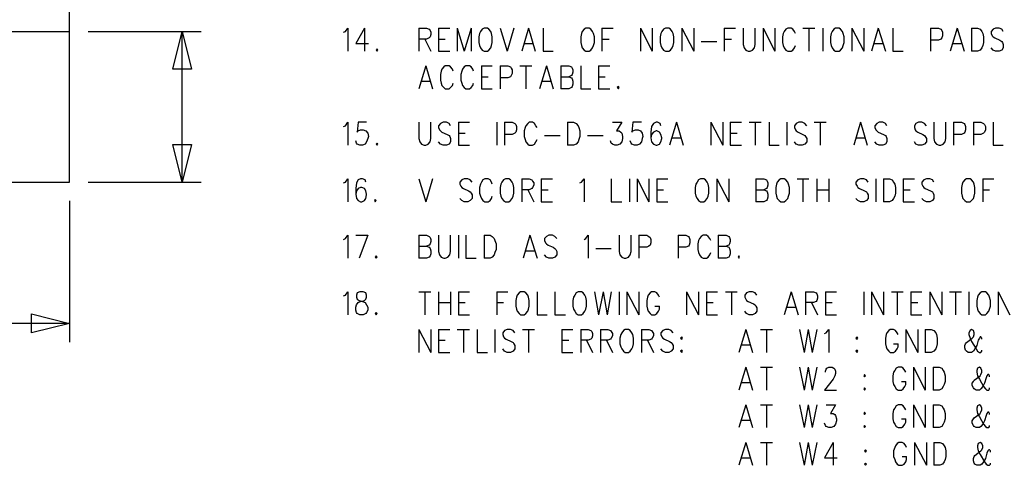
# Model space of a CAD drawing. Extents: x 11.9 to 28.1, y 10.8 to 21.2.
# Tile 17 of 43: x 23.3 to 25.9, y 13.9 to 15.1. Entities that reach past the tile are written whole.
import ezdxf

# ---------------------------------------------------------------- set-up
doc = ezdxf.new("R2010")
doc.units = 0
doc.header["$MEASUREMENT"] = 0
doc.layers.add('LAYNR1', color=2, linetype='Continuous')

msp = doc.modelspace()

# ---------------------------------------------------------------- linework, layer by layer
at = {"layer": 'LAYNR1', "color": 7}
for points in [[(23.448, 14.641), (23.448, 20.041)], [(13.097, 15.041), (23.448, 15.041)], [(23.448, 15.041), (23.448, 15.041)], [(23.497, 15.041), (23.798, 15.041)], [(23.722, 14.941), (23.747, 15.041)], [(23.747, 14.641), (23.747, 15.041)], [(23.747, 15.041), (23.772, 14.941)], [(24.176, 15.039), (24.181, 15.041), (24.187, 15.05), (24.187, 14.989)], [(24.231, 15.05), (24.208, 15.009), (24.242, 15.009)], [(24.231, 15.05), (24.231, 14.989)], [(24.376, 15.05), (24.376, 14.989)], [(24.376, 15.05), (24.396, 15.05), (24.403, 15.047), (24.406, 15.044), (24.408, 15.039), (24.408, 15.033), (24.406, 15.027), (24.403, 15.024), (24.396, 15.021), (24.376, 15.021)], [(24.428, 15.05), (24.428, 14.989)], [(24.428, 15.05), (24.458, 15.05)], [(24.478, 15.05), (24.478, 14.989)], [(24.478, 15.05), (24.496, 14.989)], [(24.515, 15.05), (24.496, 14.989)], [(24.515, 15.05), (24.515, 14.989)], [(24.549, 15.05), (24.544, 15.047), (24.54, 15.041), (24.537, 15.036)], [(24.569, 15.036), (24.567, 15.041), (24.562, 15.047), (24.558, 15.05), (24.549, 15.05)], [(24.592, 15.05), (24.61, 14.989)], [(24.628, 15.05), (24.61, 14.989)], [(24.667, 15.05), (24.649, 14.989)], [(24.667, 15.05), (24.685, 14.989)], [(24.706, 15.05), (24.706, 14.989)], [(24.819, 15.05), (24.815, 15.047), (24.81, 15.041), (24.808, 15.036)], [(24.84, 15.036), (24.837, 15.041), (24.833, 15.047), (24.828, 15.05), (24.819, 15.05)], [(24.862, 15.05), (24.862, 14.989)], [(24.862, 15.05), (24.892, 15.05)], [(24.965, 15.05), (24.965, 14.989)], [(24.965, 15.05), (24.996, 14.989)], [(24.996, 15.05), (24.996, 14.989)], [(25.031, 15.05), (25.026, 15.047), (25.021, 15.041), (25.019, 15.036)], [(25.051, 15.036), (25.049, 15.041), (25.044, 15.047), (25.04, 15.05), (25.031, 15.05)], [(25.074, 15.05), (25.074, 14.989)], [(25.074, 15.05), (25.106, 14.989)], [(25.106, 15.05), (25.106, 14.989)], [(25.187, 15.05), (25.187, 14.989)], [(25.187, 15.05), (25.217, 15.05)], [(25.237, 15.05), (25.237, 15.007), (25.24, 14.998), (25.244, 14.992), (25.251, 14.989)], [(25.256, 14.989), (25.262, 14.992), (25.267, 14.998), (25.269, 15.007), (25.269, 15.05)], [(25.29, 15.05), (25.29, 14.989)], [(25.29, 15.05), (25.321, 14.989)], [(25.321, 15.05), (25.321, 14.989)], [(25.376, 15.036), (25.374, 15.041), (25.369, 15.047), (25.365, 15.05), (25.356, 15.05), (25.351, 15.047), (25.346, 15.041), (25.344, 15.036)], [(25.396, 15.05), (25.428, 15.05)], [(25.412, 15.05), (25.412, 14.989)], [(25.449, 15.05), (25.449, 14.989)], [(25.483, 15.05), (25.478, 15.047), (25.474, 15.041), (25.471, 15.036)], [(25.503, 15.036), (25.501, 15.041), (25.496, 15.047), (25.492, 15.05), (25.483, 15.05)], [(25.526, 15.05), (25.526, 14.989)], [(25.526, 15.05), (25.558, 14.989)], [(25.558, 15.05), (25.558, 14.989)], [(25.596, 15.05), (25.578, 14.989)], [(25.596, 15.05), (25.615, 14.989)], [(25.635, 15.05), (25.635, 14.989)], [(25.735, 15.05), (25.735, 14.989)], [(25.735, 15.05), (25.756, 15.05), (25.762, 15.047), (25.765, 15.044), (25.767, 15.039), (25.767, 15.03), (25.765, 15.024), (25.762, 15.021), (25.756, 15.018), (25.735, 15.018)], [(25.806, 15.05), (25.787, 14.989)], [(25.806, 15.05), (25.824, 14.989)], [(25.844, 15.05), (25.844, 14.989)], [(25.844, 15.05), (25.86, 15.05), (25.867, 15.047), (25.871, 15.041), (25.874, 15.036)], [(25.928, 15.041), (25.924, 15.047), (25.917, 15.05), (25.908, 15.05), (25.901, 15.047), (25.896, 15.041), (25.896, 15.036)], [(24.392, 15.021), (24.408, 14.989)], [(24.428, 15.021), (24.446, 15.021)], [(24.537, 15.036), (24.535, 15.027), (24.535, 15.012)], [(24.571, 15.012), (24.571, 15.027), (24.569, 15.036)], [(24.808, 15.036), (24.806, 15.027), (24.806, 15.012)], [(24.842, 15.012), (24.842, 15.027), (24.84, 15.036)], [(24.862, 15.021), (24.881, 15.021)], [(25.019, 15.036), (25.017, 15.027), (25.017, 15.012)], [(25.053, 15.012), (25.053, 15.027), (25.051, 15.036)], [(25.126, 15.015), (25.167, 15.015)], [(25.187, 15.021), (25.206, 15.021)], [(25.344, 15.036), (25.342, 15.027), (25.342, 15.012)], [(25.471, 15.036), (25.469, 15.027), (25.469, 15.012)], [(25.506, 15.012), (25.506, 15.027), (25.503, 15.036)], [(25.874, 15.036), (25.876, 15.027), (25.876, 15.012)], [(25.896, 15.036), (25.899, 15.03), (25.901, 15.027), (25.906, 15.024), (25.919, 15.018), (25.924, 15.015), (25.926, 15.012)], [(24.265, 14.995), (24.262, 14.992), (24.265, 14.989)], [(24.265, 14.989), (24.267, 14.992), (24.265, 14.995)], [(24.428, 14.989), (24.458, 14.989)], [(24.535, 15.012), (24.537, 15.004), (24.54, 14.998), (24.544, 14.992), (24.549, 14.989)], [(24.549, 14.989), (24.558, 14.989)], [(24.558, 14.989), (24.562, 14.992), (24.567, 14.998), (24.569, 15.004), (24.571, 15.012)], [(24.656, 15.009), (24.678, 15.009)], [(24.706, 14.989), (24.733, 14.989)], [(24.806, 15.012), (24.808, 15.004), (24.81, 14.998), (24.815, 14.992), (24.819, 14.989)], [(24.819, 14.989), (24.828, 14.989)], [(24.828, 14.989), (24.833, 14.992), (24.837, 14.998), (24.84, 15.004), (24.842, 15.012)], [(25.017, 15.012), (25.019, 15.004), (25.021, 14.998), (25.026, 14.992), (25.031, 14.989)], [(25.031, 14.989), (25.04, 14.989)], [(25.04, 14.989), (25.044, 14.992), (25.049, 14.998), (25.051, 15.004), (25.053, 15.012)], [(25.251, 14.989), (25.256, 14.989)], [(25.342, 15.012), (25.344, 15.004), (25.346, 14.998), (25.351, 14.992), (25.356, 14.989)], [(25.356, 14.989), (25.365, 14.989)], [(25.365, 14.989), (25.369, 14.992), (25.374, 14.998), (25.376, 15.004)], [(25.469, 15.012), (25.471, 15.004), (25.474, 14.998), (25.478, 14.992), (25.483, 14.989)], [(25.483, 14.989), (25.492, 14.989)], [(25.492, 14.989), (25.496, 14.992), (25.501, 14.998), (25.503, 15.004), (25.506, 15.012)], [(25.585, 15.009), (25.608, 15.009)], [(25.635, 14.989), (25.662, 14.989)], [(25.794, 15.009), (25.817, 15.009)], [(25.86, 14.989), (25.844, 14.989)], [(25.876, 15.012), (25.874, 15.004), (25.871, 14.998), (25.867, 14.992), (25.86, 14.989)], [(25.908, 14.989), (25.901, 14.992), (25.896, 14.998)], [(25.917, 14.989), (25.908, 14.989)], [(25.926, 15.012), (25.928, 15.007), (25.928, 14.998), (25.924, 14.992), (25.917, 14.989)], [(23.772, 14.941), (23.722, 14.941)], [(24.394, 14.95), (24.376, 14.889)], [(24.394, 14.95), (24.412, 14.889)], [(24.435, 14.936), (24.433, 14.927), (24.433, 14.912)], [(24.467, 14.936), (24.465, 14.941), (24.46, 14.947), (24.456, 14.95), (24.446, 14.95), (24.442, 14.947), (24.437, 14.941), (24.435, 14.936)], [(24.49, 14.936), (24.487, 14.927), (24.487, 14.912)], [(24.521, 14.936), (24.519, 14.941), (24.515, 14.947), (24.51, 14.95), (24.501, 14.95), (24.496, 14.947), (24.492, 14.941), (24.49, 14.936)], [(24.542, 14.95), (24.542, 14.889)], [(24.542, 14.95), (24.571, 14.95)], [(24.592, 14.95), (24.592, 14.889)], [(24.592, 14.95), (24.612, 14.95), (24.619, 14.947), (24.621, 14.944), (24.624, 14.939), (24.624, 14.93), (24.621, 14.924), (24.619, 14.921), (24.612, 14.918), (24.592, 14.918)], [(24.644, 14.95), (24.676, 14.95)], [(24.66, 14.95), (24.66, 14.889)], [(24.715, 14.95), (24.696, 14.889)], [(24.715, 14.95), (24.733, 14.889)], [(24.753, 14.95), (24.753, 14.889)], [(24.753, 14.95), (24.774, 14.95), (24.781, 14.947), (24.783, 14.944), (24.785, 14.939), (24.785, 14.933), (24.783, 14.927), (24.781, 14.924), (24.774, 14.921)], [(24.806, 14.95), (24.806, 14.889)], [(24.853, 14.95), (24.853, 14.889)], [(24.853, 14.95), (24.883, 14.95)], [(24.383, 14.909), (24.406, 14.909)], [(24.433, 14.912), (24.435, 14.904), (24.437, 14.898), (24.442, 14.892), (24.446, 14.889)], [(24.487, 14.912), (24.49, 14.904), (24.492, 14.898), (24.496, 14.892), (24.501, 14.889)], [(24.542, 14.921), (24.56, 14.921)], [(24.703, 14.909), (24.726, 14.909)], [(24.753, 14.921), (24.774, 14.921), (24.781, 14.918), (24.783, 14.915), (24.785, 14.909), (24.785, 14.901), (24.783, 14.895), (24.781, 14.892), (24.774, 14.889)], [(24.853, 14.921), (24.871, 14.921)], [(24.446, 14.889), (24.456, 14.889)], [(24.456, 14.889), (24.46, 14.892), (24.465, 14.898), (24.467, 14.904)], [(24.501, 14.889), (24.51, 14.889)], [(24.51, 14.889), (24.515, 14.892), (24.519, 14.898), (24.521, 14.904)], [(24.542, 14.889), (24.571, 14.889)], [(24.774, 14.889), (24.753, 14.889)], [(24.806, 14.889), (24.833, 14.889)], [(24.853, 14.889), (24.883, 14.889)], [(24.906, 14.895), (24.903, 14.892), (24.906, 14.889)], [(24.906, 14.889), (24.908, 14.892), (24.906, 14.895)], [(24.176, 14.789), (24.181, 14.791), (24.187, 14.8), (24.187, 14.739)], [(24.237, 14.8), (24.215, 14.8), (24.212, 14.774), (24.215, 14.777), (24.221, 14.78), (24.228, 14.78), (24.235, 14.777), (24.24, 14.771), (24.242, 14.762)], [(24.376, 14.8), (24.376, 14.757), (24.378, 14.748), (24.383, 14.742), (24.39, 14.739)], [(24.394, 14.739), (24.401, 14.742), (24.406, 14.748), (24.408, 14.757), (24.408, 14.8)], [(24.46, 14.791), (24.456, 14.797), (24.449, 14.8), (24.44, 14.8), (24.433, 14.797), (24.428, 14.791), (24.428, 14.786)], [(24.428, 14.786), (24.431, 14.78), (24.433, 14.777), (24.437, 14.774), (24.451, 14.768), (24.456, 14.765), (24.458, 14.762)], [(24.481, 14.8), (24.481, 14.739)], [(24.481, 14.8), (24.51, 14.8)], [(24.583, 14.8), (24.583, 14.739)], [(24.603, 14.8), (24.603, 14.739)], [(24.603, 14.8), (24.624, 14.8), (24.631, 14.797), (24.633, 14.794), (24.635, 14.789), (24.635, 14.78), (24.633, 14.774), (24.631, 14.771), (24.624, 14.768), (24.603, 14.768)], [(24.658, 14.786), (24.656, 14.777), (24.656, 14.762)], [(24.69, 14.786), (24.687, 14.791), (24.683, 14.797), (24.678, 14.8), (24.669, 14.8), (24.665, 14.797), (24.66, 14.791), (24.658, 14.786)], [(24.771, 14.8), (24.771, 14.739)], [(24.771, 14.8), (24.787, 14.8), (24.794, 14.797), (24.799, 14.791), (24.801, 14.786)], [(24.801, 14.786), (24.803, 14.777), (24.803, 14.762)], [(24.89, 14.8), (24.915, 14.8), (24.901, 14.777), (24.908, 14.777), (24.912, 14.774), (24.915, 14.771), (24.917, 14.762)], [(24.967, 14.8), (24.944, 14.8), (24.942, 14.774), (24.944, 14.777), (24.951, 14.78), (24.958, 14.78), (24.965, 14.777), (24.969, 14.771), (24.971, 14.762)], [(25.019, 14.791), (25.017, 14.797), (25.01, 14.8), (25.006, 14.8), (24.999, 14.797), (24.994, 14.789), (24.992, 14.774), (24.992, 14.759), (24.994, 14.748), (24.999, 14.742), (25.006, 14.739)], [(25.06, 14.8), (25.042, 14.739)], [(25.06, 14.8), (25.078, 14.739)], [(25.151, 14.8), (25.151, 14.739)], [(25.151, 14.8), (25.183, 14.739)], [(25.183, 14.8), (25.183, 14.739)], [(25.203, 14.8), (25.203, 14.739)], [(25.203, 14.8), (25.233, 14.8)], [(25.253, 14.8), (25.285, 14.8)], [(25.269, 14.8), (25.269, 14.739)], [(25.306, 14.8), (25.306, 14.739)], [(25.353, 14.8), (25.353, 14.739)], [(25.406, 14.791), (25.401, 14.797), (25.394, 14.8), (25.385, 14.8), (25.378, 14.797), (25.374, 14.791), (25.374, 14.786)], [(25.374, 14.786), (25.376, 14.78), (25.378, 14.777), (25.383, 14.774), (25.396, 14.768), (25.401, 14.765), (25.403, 14.762)], [(25.426, 14.8), (25.458, 14.8)], [(25.442, 14.8), (25.442, 14.739)], [(25.549, 14.8), (25.531, 14.739)], [(25.549, 14.8), (25.567, 14.739)], [(25.619, 14.791), (25.615, 14.797), (25.608, 14.8), (25.599, 14.8), (25.592, 14.797), (25.587, 14.791), (25.587, 14.786)], [(25.587, 14.786), (25.59, 14.78), (25.592, 14.777), (25.596, 14.774), (25.61, 14.768), (25.615, 14.765), (25.617, 14.762)], [(25.724, 14.791), (25.719, 14.797), (25.712, 14.8), (25.703, 14.8), (25.696, 14.797), (25.692, 14.791), (25.692, 14.786)], [(25.692, 14.786), (25.694, 14.78), (25.696, 14.777), (25.701, 14.774), (25.715, 14.768), (25.719, 14.765), (25.721, 14.762)], [(25.744, 14.8), (25.744, 14.757), (25.746, 14.748), (25.751, 14.742), (25.758, 14.739)], [(25.762, 14.739), (25.769, 14.742), (25.774, 14.748), (25.776, 14.757), (25.776, 14.8)], [(25.796, 14.8), (25.796, 14.739)], [(25.796, 14.8), (25.817, 14.8), (25.824, 14.797), (25.826, 14.794), (25.828, 14.789), (25.828, 14.78), (25.826, 14.774), (25.824, 14.771), (25.817, 14.768), (25.796, 14.768)], [(25.849, 14.8), (25.849, 14.739)], [(25.849, 14.8), (25.869, 14.8), (25.876, 14.797), (25.878, 14.794), (25.881, 14.789), (25.881, 14.78), (25.878, 14.774), (25.876, 14.771), (25.869, 14.768), (25.849, 14.768)], [(25.901, 14.8), (25.901, 14.739)], [(24.242, 14.762), (24.24, 14.757), (24.237, 14.748), (24.233, 14.742), (24.226, 14.739)], [(24.458, 14.762), (24.46, 14.757), (24.46, 14.748), (24.456, 14.742), (24.449, 14.739)], [(24.481, 14.771), (24.499, 14.771)], [(24.656, 14.762), (24.658, 14.754), (24.66, 14.748), (24.665, 14.742), (24.669, 14.739)], [(24.678, 14.739), (24.683, 14.742), (24.687, 14.748), (24.69, 14.754)], [(24.71, 14.765), (24.751, 14.765)], [(24.803, 14.762), (24.801, 14.754), (24.799, 14.748), (24.794, 14.742), (24.787, 14.739)], [(24.824, 14.765), (24.865, 14.765)], [(24.917, 14.762), (24.917, 14.757), (24.915, 14.748), (24.91, 14.742), (24.903, 14.739)], [(24.971, 14.762), (24.969, 14.757), (24.967, 14.748), (24.962, 14.742), (24.956, 14.739)], [(25.008, 14.739), (25.015, 14.742), (25.019, 14.748), (25.021, 14.757), (25.021, 14.759), (25.019, 14.768), (25.015, 14.774), (25.008, 14.777), (25.006, 14.777), (24.999, 14.774), (24.994, 14.768), (24.992, 14.759)], [(25.049, 14.759), (25.071, 14.759)], [(25.203, 14.771), (25.221, 14.771)], [(25.403, 14.762), (25.406, 14.757), (25.406, 14.748), (25.401, 14.742), (25.394, 14.739)], [(25.537, 14.759), (25.56, 14.759)], [(25.617, 14.762), (25.619, 14.757), (25.619, 14.748), (25.615, 14.742), (25.608, 14.739)], [(25.721, 14.762), (25.724, 14.757), (25.724, 14.748), (25.719, 14.742), (25.712, 14.739)], [(23.747, 14.641), (23.722, 14.741)], [(23.722, 14.741), (23.772, 14.741)], [(23.772, 14.741), (23.747, 14.641)], [(24.219, 14.739), (24.212, 14.742), (24.21, 14.745), (24.208, 14.751)], [(24.226, 14.739), (24.219, 14.739)], [(24.265, 14.745), (24.262, 14.742), (24.265, 14.739)], [(24.265, 14.739), (24.267, 14.742), (24.265, 14.745)], [(24.39, 14.739), (24.394, 14.739)], [(24.44, 14.739), (24.433, 14.742), (24.428, 14.748)], [(24.449, 14.739), (24.44, 14.739)], [(24.481, 14.739), (24.51, 14.739)], [(24.669, 14.739), (24.678, 14.739)], [(24.787, 14.739), (24.771, 14.739)], [(24.896, 14.739), (24.89, 14.742), (24.887, 14.745), (24.885, 14.751)], [(24.903, 14.739), (24.896, 14.739)], [(24.949, 14.739), (24.942, 14.742), (24.94, 14.745), (24.937, 14.751)], [(24.956, 14.739), (24.949, 14.739)], [(25.006, 14.739), (25.008, 14.739)], [(25.203, 14.739), (25.233, 14.739)], [(25.306, 14.739), (25.333, 14.739)], [(25.385, 14.739), (25.378, 14.742), (25.374, 14.748)], [(25.394, 14.739), (25.385, 14.739)], [(25.599, 14.739), (25.592, 14.742), (25.587, 14.748)], [(25.608, 14.739), (25.599, 14.739)], [(25.703, 14.739), (25.696, 14.742), (25.692, 14.748)], [(25.712, 14.739), (25.703, 14.739)], [(25.758, 14.739), (25.762, 14.739)], [(25.901, 14.739), (25.928, 14.739)], [(24.176, 14.639), (24.181, 14.641), (24.187, 14.65), (24.187, 14.589)], [(24.235, 14.641), (24.233, 14.647), (24.226, 14.65), (24.221, 14.65), (24.215, 14.647), (24.21, 14.639), (24.208, 14.624), (24.208, 14.609), (24.21, 14.598), (24.215, 14.592), (24.221, 14.589)], [(24.376, 14.65), (24.394, 14.589)], [(24.412, 14.65), (24.394, 14.589)], [(24.517, 14.641), (24.512, 14.647), (24.506, 14.65), (24.496, 14.65), (24.49, 14.647), (24.485, 14.641), (24.485, 14.636)], [(24.571, 14.636), (24.569, 14.641), (24.565, 14.647), (24.56, 14.65), (24.551, 14.65), (24.546, 14.647), (24.542, 14.641), (24.54, 14.636)], [(24.606, 14.65), (24.601, 14.647), (24.596, 14.641), (24.594, 14.636)], [(24.626, 14.636), (24.624, 14.641), (24.619, 14.647), (24.615, 14.65), (24.606, 14.65)], [(24.649, 14.65), (24.649, 14.589)], [(24.649, 14.65), (24.669, 14.65), (24.676, 14.647), (24.678, 14.644), (24.681, 14.639), (24.681, 14.633), (24.678, 14.627), (24.676, 14.624), (24.669, 14.621), (24.649, 14.621)], [(24.701, 14.65), (24.701, 14.589)], [(24.701, 14.65), (24.731, 14.65)], [(24.803, 14.639), (24.808, 14.641), (24.815, 14.65), (24.815, 14.589)], [(24.887, 14.65), (24.887, 14.589)], [(24.935, 14.65), (24.935, 14.589)], [(24.956, 14.65), (24.956, 14.589)], [(24.956, 14.65), (24.987, 14.589)], [(24.987, 14.65), (24.987, 14.589)], [(25.008, 14.65), (25.008, 14.589)], [(25.008, 14.65), (25.037, 14.65)], [(25.124, 14.65), (25.119, 14.647), (25.115, 14.641), (25.112, 14.636)], [(25.144, 14.636), (25.142, 14.641), (25.137, 14.647), (25.133, 14.65), (25.124, 14.65)], [(25.167, 14.65), (25.167, 14.589)], [(25.167, 14.65), (25.199, 14.589)], [(25.199, 14.65), (25.199, 14.589)], [(25.271, 14.65), (25.271, 14.589)], [(25.271, 14.65), (25.292, 14.65), (25.299, 14.647), (25.301, 14.644), (25.303, 14.639), (25.303, 14.633), (25.301, 14.627), (25.299, 14.624), (25.292, 14.621)], [(25.337, 14.65), (25.333, 14.647), (25.328, 14.641), (25.326, 14.636)], [(25.358, 14.636), (25.356, 14.641), (25.351, 14.647), (25.346, 14.65), (25.337, 14.65)], [(25.381, 14.65), (25.412, 14.65)], [(25.396, 14.65), (25.396, 14.589)], [(25.433, 14.65), (25.433, 14.589)], [(25.465, 14.65), (25.465, 14.589)], [(25.569, 14.641), (25.565, 14.647), (25.558, 14.65), (25.549, 14.65), (25.542, 14.647), (25.537, 14.641), (25.537, 14.636)], [(25.59, 14.65), (25.59, 14.589)], [(25.61, 14.65), (25.61, 14.589)], [(25.61, 14.65), (25.626, 14.65), (25.633, 14.647), (25.637, 14.641), (25.64, 14.636)], [(25.662, 14.65), (25.662, 14.589)], [(25.662, 14.65), (25.692, 14.65)], [(25.744, 14.641), (25.74, 14.647), (25.733, 14.65), (25.724, 14.65), (25.717, 14.647), (25.712, 14.641), (25.712, 14.636)], [(25.831, 14.65), (25.826, 14.647), (25.821, 14.641), (25.819, 14.636)], [(25.851, 14.636), (25.849, 14.641), (25.844, 14.647), (25.84, 14.65), (25.831, 14.65)], [(25.874, 14.65), (25.874, 14.589)], [(25.874, 14.65), (25.903, 14.65)], [(13.097, 14.641), (23.448, 14.641)], [(23.448, 14.641), (23.448, 14.641)], [(23.448, 14.641), (23.448, 14.641)], [(23.497, 14.641), (23.798, 14.641)], [(24.224, 14.589), (24.231, 14.592), (24.235, 14.598), (24.237, 14.607), (24.237, 14.609), (24.235, 14.618), (24.231, 14.624), (24.224, 14.627), (24.221, 14.627), (24.215, 14.624), (24.21, 14.618), (24.208, 14.609)], [(24.485, 14.636), (24.487, 14.63), (24.49, 14.627), (24.494, 14.624), (24.508, 14.618), (24.512, 14.615), (24.515, 14.612)], [(24.54, 14.636), (24.537, 14.627), (24.537, 14.612)], [(24.594, 14.636), (24.592, 14.627), (24.592, 14.612)], [(24.628, 14.612), (24.628, 14.627), (24.626, 14.636)], [(24.665, 14.621), (24.681, 14.589)], [(24.701, 14.621), (24.719, 14.621)], [(25.008, 14.621), (25.026, 14.621)], [(25.112, 14.636), (25.11, 14.627), (25.11, 14.612)], [(25.146, 14.612), (25.146, 14.627), (25.144, 14.636)], [(25.271, 14.621), (25.292, 14.621), (25.299, 14.618), (25.301, 14.615), (25.303, 14.609), (25.303, 14.601), (25.301, 14.595), (25.299, 14.592), (25.292, 14.589)], [(25.326, 14.636), (25.324, 14.627), (25.324, 14.612)], [(25.36, 14.612), (25.36, 14.627), (25.358, 14.636)], [(25.433, 14.621), (25.465, 14.621)], [(25.537, 14.636), (25.54, 14.63), (25.542, 14.627), (25.546, 14.624), (25.56, 14.618), (25.565, 14.615), (25.567, 14.612)], [(25.64, 14.636), (25.642, 14.627), (25.642, 14.612)], [(25.662, 14.621), (25.681, 14.621)], [(25.712, 14.636), (25.715, 14.63), (25.717, 14.627), (25.721, 14.624), (25.735, 14.618), (25.74, 14.615), (25.742, 14.612)], [(25.819, 14.636), (25.817, 14.627), (25.817, 14.612)], [(25.853, 14.612), (25.853, 14.627), (25.851, 14.636)], [(25.874, 14.621), (25.892, 14.621)], [(24.26, 14.595), (24.258, 14.592), (24.26, 14.589)], [(24.26, 14.589), (24.262, 14.592), (24.26, 14.595)], [(24.496, 14.589), (24.49, 14.592), (24.485, 14.598)], [(24.515, 14.612), (24.517, 14.607), (24.517, 14.598), (24.512, 14.592), (24.506, 14.589)], [(24.537, 14.612), (24.54, 14.604), (24.542, 14.598), (24.546, 14.592), (24.551, 14.589)], [(24.56, 14.589), (24.565, 14.592), (24.569, 14.598), (24.571, 14.604)], [(24.592, 14.612), (24.594, 14.604), (24.596, 14.598), (24.601, 14.592), (24.606, 14.589)], [(24.615, 14.589), (24.619, 14.592), (24.624, 14.598), (24.626, 14.604), (24.628, 14.612)], [(25.11, 14.612), (25.112, 14.604), (25.115, 14.598), (25.119, 14.592), (25.124, 14.589)], [(25.133, 14.589), (25.137, 14.592), (25.142, 14.598), (25.144, 14.604), (25.146, 14.612)], [(25.324, 14.612), (25.326, 14.604), (25.328, 14.598), (25.333, 14.592), (25.337, 14.589)], [(25.346, 14.589), (25.351, 14.592), (25.356, 14.598), (25.358, 14.604), (25.36, 14.612)], [(25.549, 14.589), (25.542, 14.592), (25.537, 14.598)], [(25.567, 14.612), (25.569, 14.607), (25.569, 14.598), (25.565, 14.592), (25.558, 14.589)], [(25.642, 14.612), (25.64, 14.604), (25.637, 14.598), (25.633, 14.592), (25.626, 14.589)], [(25.724, 14.589), (25.717, 14.592), (25.712, 14.598)], [(25.742, 14.612), (25.744, 14.607), (25.744, 14.598), (25.74, 14.592), (25.733, 14.589)], [(25.817, 14.612), (25.819, 14.604), (25.821, 14.598), (25.826, 14.592), (25.831, 14.589)], [(25.84, 14.589), (25.844, 14.592), (25.849, 14.598), (25.851, 14.604), (25.853, 14.612)], [(23.448, 14.591), (23.448, 14.216)], [(24.221, 14.589), (24.224, 14.589)], [(24.506, 14.589), (24.496, 14.589)], [(24.551, 14.589), (24.56, 14.589)], [(24.606, 14.589), (24.615, 14.589)], [(24.701, 14.589), (24.731, 14.589)], [(24.887, 14.589), (24.915, 14.589)], [(25.008, 14.589), (25.037, 14.589)], [(25.124, 14.589), (25.133, 14.589)], [(25.292, 14.589), (25.271, 14.589)], [(25.337, 14.589), (25.346, 14.589)], [(25.558, 14.589), (25.549, 14.589)], [(25.626, 14.589), (25.61, 14.589)], [(25.662, 14.589), (25.692, 14.589)], [(25.733, 14.589), (25.724, 14.589)], [(25.831, 14.589), (25.84, 14.589)], [(24.176, 14.489), (24.181, 14.491), (24.187, 14.5), (24.187, 14.439)], [(24.208, 14.5), (24.24, 14.5)], [(24.24, 14.5), (24.217, 14.439)], [(24.376, 14.5), (24.376, 14.439)], [(24.376, 14.5), (24.396, 14.5), (24.403, 14.497), (24.406, 14.494), (24.408, 14.489), (24.408, 14.483), (24.406, 14.477), (24.403, 14.474), (24.396, 14.471)], [(24.428, 14.5), (24.428, 14.457), (24.431, 14.448), (24.435, 14.442), (24.442, 14.439)], [(24.446, 14.439), (24.453, 14.442), (24.458, 14.448), (24.46, 14.457), (24.46, 14.5)], [(24.481, 14.5), (24.481, 14.439)], [(24.501, 14.5), (24.501, 14.439)], [(24.549, 14.5), (24.549, 14.439)], [(24.549, 14.5), (24.565, 14.5), (24.571, 14.497), (24.576, 14.491), (24.578, 14.486)], [(24.671, 14.5), (24.653, 14.439)], [(24.671, 14.5), (24.69, 14.439)], [(24.742, 14.491), (24.737, 14.497), (24.731, 14.5), (24.721, 14.5), (24.715, 14.497), (24.71, 14.491), (24.71, 14.486)], [(24.815, 14.489), (24.819, 14.491), (24.826, 14.5), (24.826, 14.439)], [(24.908, 14.5), (24.908, 14.457), (24.91, 14.448), (24.915, 14.442), (24.921, 14.439)], [(24.926, 14.439), (24.933, 14.442), (24.937, 14.448), (24.94, 14.457), (24.94, 14.5)], [(24.96, 14.5), (24.96, 14.439)], [(24.96, 14.5), (24.981, 14.5), (24.987, 14.497), (24.99, 14.494), (24.992, 14.489), (24.992, 14.48), (24.99, 14.474), (24.987, 14.471), (24.981, 14.468), (24.96, 14.468)], [(25.065, 14.5), (25.065, 14.439)], [(25.065, 14.5), (25.085, 14.5), (25.092, 14.497), (25.094, 14.494), (25.096, 14.489), (25.096, 14.48), (25.094, 14.474), (25.092, 14.471), (25.085, 14.468), (25.065, 14.468)], [(25.151, 14.486), (25.149, 14.491), (25.144, 14.497), (25.14, 14.5), (25.131, 14.5), (25.126, 14.497), (25.121, 14.491), (25.119, 14.486)], [(25.171, 14.5), (25.171, 14.439)], [(25.171, 14.5), (25.192, 14.5), (25.199, 14.497), (25.201, 14.494), (25.203, 14.489), (25.203, 14.483), (25.201, 14.477), (25.199, 14.474), (25.192, 14.471)], [(24.376, 14.471), (24.396, 14.471), (24.403, 14.468), (24.406, 14.465), (24.408, 14.459), (24.408, 14.451), (24.406, 14.445), (24.403, 14.442), (24.396, 14.439)], [(24.578, 14.486), (24.581, 14.477), (24.581, 14.462)], [(24.71, 14.486), (24.712, 14.48), (24.715, 14.477), (24.719, 14.474), (24.733, 14.468), (24.737, 14.465), (24.74, 14.462)], [(24.846, 14.465), (24.887, 14.465)], [(25.119, 14.486), (25.117, 14.477), (25.117, 14.462)], [(25.171, 14.471), (25.192, 14.471), (25.199, 14.468), (25.201, 14.465), (25.203, 14.459), (25.203, 14.451), (25.201, 14.445), (25.199, 14.442), (25.192, 14.439)], [(24.262, 14.445), (24.26, 14.442), (24.262, 14.439)], [(24.262, 14.439), (24.265, 14.442), (24.262, 14.445)], [(24.396, 14.439), (24.376, 14.439)], [(24.442, 14.439), (24.446, 14.439)], [(24.501, 14.439), (24.528, 14.439)], [(24.565, 14.439), (24.549, 14.439)], [(24.581, 14.462), (24.578, 14.454), (24.576, 14.448), (24.571, 14.442), (24.565, 14.439)], [(24.66, 14.459), (24.683, 14.459)], [(24.721, 14.439), (24.715, 14.442), (24.71, 14.448)], [(24.731, 14.439), (24.721, 14.439)], [(24.74, 14.462), (24.742, 14.457), (24.742, 14.448), (24.737, 14.442), (24.731, 14.439)], [(24.921, 14.439), (24.926, 14.439)], [(25.117, 14.462), (25.119, 14.454), (25.121, 14.448), (25.126, 14.442), (25.131, 14.439)], [(25.131, 14.439), (25.14, 14.439)], [(25.14, 14.439), (25.144, 14.442), (25.149, 14.448), (25.151, 14.454)], [(25.192, 14.439), (25.171, 14.439)], [(25.226, 14.445), (25.224, 14.442), (25.226, 14.439)], [(25.226, 14.439), (25.228, 14.442), (25.226, 14.445)], [(24.176, 14.339), (24.181, 14.341), (24.187, 14.35), (24.187, 14.289)], [(24.219, 14.289), (24.212, 14.292), (24.21, 14.295), (24.208, 14.301), (24.208, 14.309), (24.21, 14.315), (24.215, 14.321), (24.221, 14.324), (24.231, 14.327), (24.235, 14.33), (24.237, 14.336)], [(24.219, 14.35), (24.212, 14.347), (24.21, 14.341), (24.21, 14.336)], [(24.21, 14.336), (24.212, 14.33), (24.217, 14.327), (24.226, 14.324), (24.233, 14.321), (24.237, 14.315), (24.24, 14.309), (24.24, 14.301), (24.237, 14.295), (24.235, 14.292), (24.228, 14.289)], [(24.237, 14.336), (24.237, 14.341), (24.235, 14.347), (24.228, 14.35), (24.219, 14.35)], [(24.376, 14.35), (24.408, 14.35)], [(24.392, 14.35), (24.392, 14.289)], [(24.428, 14.35), (24.428, 14.289)], [(24.46, 14.35), (24.46, 14.289)], [(24.481, 14.35), (24.481, 14.289)], [(24.481, 14.35), (24.51, 14.35)], [(24.583, 14.35), (24.583, 14.289)], [(24.583, 14.35), (24.612, 14.35)], [(24.635, 14.336), (24.633, 14.327), (24.633, 14.312)], [(24.646, 14.35), (24.642, 14.347), (24.637, 14.341), (24.635, 14.336)], [(24.667, 14.336), (24.665, 14.341), (24.66, 14.347), (24.656, 14.35), (24.646, 14.35)], [(24.669, 14.312), (24.669, 14.327), (24.667, 14.336)], [(24.69, 14.35), (24.69, 14.289)], [(24.737, 14.35), (24.737, 14.289)], [(24.787, 14.336), (24.785, 14.327), (24.785, 14.312)], [(24.799, 14.35), (24.794, 14.347), (24.79, 14.341), (24.787, 14.336)], [(24.819, 14.336), (24.817, 14.341), (24.812, 14.347), (24.808, 14.35), (24.799, 14.35)], [(24.821, 14.312), (24.821, 14.327), (24.819, 14.336)], [(24.842, 14.35), (24.853, 14.289)], [(24.865, 14.35), (24.853, 14.289)], [(24.865, 14.35), (24.876, 14.289)], [(24.887, 14.35), (24.876, 14.289)], [(24.908, 14.35), (24.908, 14.289)], [(24.928, 14.35), (24.928, 14.289)], [(24.928, 14.35), (24.96, 14.289)], [(24.96, 14.35), (24.96, 14.289)], [(24.983, 14.336), (24.981, 14.327), (24.981, 14.312)], [(25.015, 14.336), (25.012, 14.341), (25.008, 14.347), (25.003, 14.35), (24.994, 14.35), (24.99, 14.347), (24.985, 14.341), (24.983, 14.336)], [(25.087, 14.35), (25.087, 14.289)], [(25.087, 14.35), (25.119, 14.289)], [(25.119, 14.35), (25.119, 14.289)], [(25.14, 14.35), (25.14, 14.289)], [(25.14, 14.35), (25.169, 14.35)], [(25.19, 14.35), (25.221, 14.35)], [(25.206, 14.35), (25.206, 14.289)], [(25.274, 14.341), (25.269, 14.347), (25.262, 14.35), (25.253, 14.35), (25.246, 14.347), (25.242, 14.341), (25.242, 14.336)], [(25.242, 14.336), (25.244, 14.33), (25.246, 14.327), (25.251, 14.324), (25.265, 14.318), (25.269, 14.315), (25.271, 14.312)], [(25.365, 14.35), (25.346, 14.289)], [(25.365, 14.35), (25.383, 14.289)], [(25.403, 14.35), (25.403, 14.289)], [(25.403, 14.35), (25.424, 14.35), (25.431, 14.347), (25.433, 14.344), (25.435, 14.339), (25.435, 14.333), (25.433, 14.327), (25.431, 14.324), (25.424, 14.321), (25.403, 14.321)], [(25.456, 14.35), (25.456, 14.289)], [(25.456, 14.35), (25.485, 14.35)], [(25.558, 14.35), (25.558, 14.289)], [(25.578, 14.35), (25.578, 14.289)], [(25.578, 14.35), (25.61, 14.289)], [(25.61, 14.35), (25.61, 14.289)], [(25.631, 14.35), (25.662, 14.35)], [(25.646, 14.35), (25.646, 14.289)], [(25.683, 14.35), (25.683, 14.289)], [(25.683, 14.35), (25.712, 14.35)], [(25.733, 14.35), (25.733, 14.289)], [(25.733, 14.35), (25.765, 14.289)], [(25.765, 14.35), (25.765, 14.289)], [(25.785, 14.35), (25.817, 14.35)], [(25.801, 14.35), (25.801, 14.289)], [(25.837, 14.35), (25.837, 14.289)], [(25.86, 14.336), (25.858, 14.327), (25.858, 14.312)], [(25.871, 14.35), (25.867, 14.347), (25.862, 14.341), (25.86, 14.336)], [(25.892, 14.336), (25.89, 14.341), (25.885, 14.347), (25.881, 14.35), (25.871, 14.35)], [(25.894, 14.312), (25.894, 14.327), (25.892, 14.336)], [(25.915, 14.35), (25.915, 14.289)], [(25.915, 14.35), (25.946, 14.289)], [(24.428, 14.321), (24.46, 14.321)], [(24.481, 14.321), (24.499, 14.321)], [(24.583, 14.321), (24.601, 14.321)], [(24.633, 14.312), (24.635, 14.304), (24.637, 14.298), (24.642, 14.292), (24.646, 14.289)], [(24.656, 14.289), (24.66, 14.292), (24.665, 14.298), (24.667, 14.304), (24.669, 14.312)], [(24.785, 14.312), (24.787, 14.304), (24.79, 14.298), (24.794, 14.292), (24.799, 14.289)], [(24.808, 14.289), (24.812, 14.292), (24.817, 14.298), (24.819, 14.304), (24.821, 14.312)], [(24.981, 14.312), (24.983, 14.304), (24.985, 14.298), (24.99, 14.292), (24.994, 14.289)], [(25.003, 14.289), (25.008, 14.292), (25.012, 14.298), (25.015, 14.304), (25.015, 14.312)], [(25.003, 14.312), (25.015, 14.312)], [(25.14, 14.321), (25.158, 14.321)], [(25.271, 14.312), (25.274, 14.307), (25.274, 14.298), (25.269, 14.292), (25.262, 14.289)], [(25.353, 14.309), (25.376, 14.309)], [(25.419, 14.321), (25.435, 14.289)], [(25.456, 14.321), (25.474, 14.321)], [(25.683, 14.321), (25.701, 14.321)], [(25.858, 14.312), (25.86, 14.304), (25.862, 14.298), (25.867, 14.292), (25.871, 14.289)], [(25.881, 14.289), (25.885, 14.292), (25.89, 14.298), (25.892, 14.304), (25.894, 14.312)], [(23.347, 14.241), (23.347, 14.291)], [(23.347, 14.291), (23.448, 14.266)], [(24.228, 14.289), (24.219, 14.289)], [(24.262, 14.295), (24.26, 14.292), (24.262, 14.289)], [(24.262, 14.289), (24.265, 14.292), (24.262, 14.295)], [(24.481, 14.289), (24.51, 14.289)], [(24.646, 14.289), (24.656, 14.289)], [(24.69, 14.289), (24.717, 14.289)], [(24.737, 14.289), (24.765, 14.289)], [(24.799, 14.289), (24.808, 14.289)], [(24.994, 14.289), (25.003, 14.289)], [(25.14, 14.289), (25.169, 14.289)], [(25.253, 14.289), (25.246, 14.292), (25.242, 14.298)], [(25.262, 14.289), (25.253, 14.289)], [(25.456, 14.289), (25.485, 14.289)], [(25.683, 14.289), (25.712, 14.289)], [(25.871, 14.289), (25.881, 14.289)], [(23.448, 14.266), (18.463, 14.266)], [(23.448, 14.266), (23.347, 14.241)], [(24.376, 14.25), (24.376, 14.189)], [(24.376, 14.25), (24.408, 14.189)], [(24.408, 14.25), (24.408, 14.189)], [(24.428, 14.25), (24.428, 14.189)], [(24.428, 14.25), (24.458, 14.25)], [(24.478, 14.25), (24.51, 14.25)], [(24.494, 14.25), (24.494, 14.189)], [(24.531, 14.25), (24.531, 14.189)], [(24.578, 14.25), (24.578, 14.189)], [(24.631, 14.241), (24.626, 14.247), (24.619, 14.25), (24.61, 14.25), (24.603, 14.247), (24.599, 14.241), (24.599, 14.236)], [(24.599, 14.236), (24.601, 14.23), (24.603, 14.227), (24.608, 14.224), (24.621, 14.218), (24.626, 14.215), (24.628, 14.212)], [(24.651, 14.25), (24.683, 14.25)], [(24.667, 14.25), (24.667, 14.189)], [(24.756, 14.25), (24.756, 14.189)], [(24.756, 14.25), (24.785, 14.25)], [(24.806, 14.25), (24.806, 14.189)], [(24.806, 14.25), (24.826, 14.25), (24.833, 14.247), (24.835, 14.244), (24.837, 14.239), (24.837, 14.233), (24.835, 14.227), (24.833, 14.224), (24.826, 14.221), (24.806, 14.221)], [(24.858, 14.25), (24.858, 14.189)], [(24.858, 14.25), (24.878, 14.25), (24.885, 14.247), (24.887, 14.244), (24.89, 14.239), (24.89, 14.233), (24.887, 14.227), (24.885, 14.224), (24.878, 14.221), (24.858, 14.221)], [(24.912, 14.236), (24.91, 14.227), (24.91, 14.212)], [(24.924, 14.25), (24.919, 14.247), (24.915, 14.241), (24.912, 14.236)], [(24.944, 14.236), (24.942, 14.241), (24.937, 14.247), (24.933, 14.25), (24.924, 14.25)], [(24.946, 14.212), (24.946, 14.227), (24.944, 14.236)], [(24.967, 14.25), (24.967, 14.189)], [(24.967, 14.25), (24.987, 14.25), (24.994, 14.247), (24.996, 14.244), (24.999, 14.239), (24.999, 14.233), (24.996, 14.227), (24.994, 14.224), (24.987, 14.221), (24.967, 14.221)], [(25.051, 14.241), (25.046, 14.247), (25.04, 14.25), (25.031, 14.25), (25.024, 14.247), (25.019, 14.241), (25.019, 14.236)], [(25.019, 14.236), (25.021, 14.23), (25.024, 14.227), (25.028, 14.224), (25.042, 14.218), (25.046, 14.215), (25.049, 14.212)], [(25.244, 14.25), (25.226, 14.189)], [(25.244, 14.25), (25.262, 14.189)], [(25.283, 14.25), (25.315, 14.25)], [(25.299, 14.25), (25.299, 14.189)], [(25.387, 14.25), (25.399, 14.189)], [(25.41, 14.25), (25.399, 14.189)], [(25.41, 14.25), (25.421, 14.189)], [(25.433, 14.25), (25.421, 14.189)], [(25.453, 14.239), (25.458, 14.241), (25.465, 14.25), (25.465, 14.189)], [(25.617, 14.236), (25.615, 14.227), (25.615, 14.212)], [(25.649, 14.236), (25.646, 14.241), (25.642, 14.247), (25.637, 14.25), (25.628, 14.25), (25.624, 14.247), (25.619, 14.241), (25.617, 14.236)], [(25.669, 14.25), (25.669, 14.189)], [(25.669, 14.25), (25.701, 14.189)], [(25.701, 14.25), (25.701, 14.189)], [(25.721, 14.25), (25.721, 14.189)], [(25.721, 14.25), (25.737, 14.25), (25.744, 14.247), (25.749, 14.241), (25.751, 14.236)], [(25.751, 14.236), (25.753, 14.227), (25.753, 14.212)], [(25.828, 14.212), (25.831, 14.215), (25.846, 14.227), (25.849, 14.23), (25.851, 14.236)], [(25.851, 14.236), (25.851, 14.241), (25.849, 14.247), (25.844, 14.25), (25.84, 14.247), (25.837, 14.241), (25.837, 14.236)], [(25.837, 14.236), (25.84, 14.227), (25.844, 14.218), (25.856, 14.198), (25.86, 14.192), (25.865, 14.189)], [(25.871, 14.224), (25.871, 14.227), (25.869, 14.23), (25.867, 14.23), (25.865, 14.227), (25.862, 14.221), (25.858, 14.207), (25.853, 14.198), (25.849, 14.192), (25.844, 14.189)], [(24.428, 14.221), (24.446, 14.221)], [(24.628, 14.212), (24.631, 14.207), (24.631, 14.198), (24.626, 14.192), (24.619, 14.189)], [(24.756, 14.221), (24.774, 14.221)], [(24.821, 14.221), (24.837, 14.189)], [(24.874, 14.221), (24.89, 14.189)], [(24.91, 14.212), (24.912, 14.204), (24.915, 14.198), (24.919, 14.192), (24.924, 14.189)], [(24.933, 14.189), (24.937, 14.192), (24.942, 14.198), (24.944, 14.204), (24.946, 14.212)], [(24.983, 14.221), (24.999, 14.189)], [(25.049, 14.212), (25.051, 14.207), (25.051, 14.198), (25.046, 14.192), (25.04, 14.189)], [(25.233, 14.209), (25.256, 14.209)], [(25.615, 14.212), (25.617, 14.204), (25.619, 14.198), (25.624, 14.192), (25.628, 14.189)], [(25.637, 14.189), (25.642, 14.192), (25.646, 14.198), (25.649, 14.204), (25.649, 14.212)], [(25.637, 14.212), (25.649, 14.212)], [(25.753, 14.212), (25.751, 14.204), (25.749, 14.198), (25.744, 14.192), (25.737, 14.189)], [(25.835, 14.189), (25.831, 14.192), (25.828, 14.195), (25.826, 14.201), (25.826, 14.207), (25.828, 14.212)], [(24.428, 14.189), (24.458, 14.189)], [(24.531, 14.189), (24.558, 14.189)], [(24.61, 14.189), (24.603, 14.192), (24.599, 14.198)], [(24.619, 14.189), (24.61, 14.189)], [(24.756, 14.189), (24.785, 14.189)], [(24.924, 14.189), (24.933, 14.189)], [(25.031, 14.189), (25.024, 14.192), (25.019, 14.198)], [(25.04, 14.189), (25.031, 14.189)], [(25.074, 14.195), (25.071, 14.192), (25.074, 14.189)], [(25.074, 14.189), (25.076, 14.192), (25.074, 14.195)], [(25.54, 14.195), (25.537, 14.192), (25.54, 14.189)], [(25.54, 14.189), (25.542, 14.192), (25.54, 14.195)], [(25.628, 14.189), (25.637, 14.189)], [(25.737, 14.189), (25.721, 14.189)], [(25.844, 14.189), (25.835, 14.189)], [(25.865, 14.189), (25.869, 14.189)], [(25.869, 14.189), (25.871, 14.192), (25.871, 14.195)], [(25.244, 14.15), (25.226, 14.089)], [(25.244, 14.15), (25.262, 14.089)], [(25.283, 14.15), (25.315, 14.15)], [(25.299, 14.15), (25.299, 14.089)], [(25.387, 14.15), (25.399, 14.089)], [(25.41, 14.15), (25.399, 14.089)], [(25.41, 14.15), (25.421, 14.089)], [(25.433, 14.15), (25.421, 14.089)], [(25.456, 14.136), (25.456, 14.139), (25.458, 14.144), (25.46, 14.147), (25.465, 14.15), (25.474, 14.15), (25.478, 14.147), (25.481, 14.144), (25.483, 14.139), (25.483, 14.133), (25.481, 14.127), (25.476, 14.118), (25.453, 14.089)], [(25.669, 14.136), (25.667, 14.141), (25.662, 14.147), (25.658, 14.15), (25.649, 14.15), (25.644, 14.147), (25.64, 14.141), (25.637, 14.136)], [(25.69, 14.15), (25.69, 14.089)], [(25.69, 14.15), (25.721, 14.089)], [(25.721, 14.15), (25.721, 14.089)], [(25.742, 14.15), (25.742, 14.089)], [(25.742, 14.15), (25.758, 14.15), (25.765, 14.147), (25.769, 14.141), (25.771, 14.136)], [(25.871, 14.136), (25.871, 14.141), (25.869, 14.147), (25.865, 14.15), (25.86, 14.147), (25.858, 14.141), (25.858, 14.136)], [(25.637, 14.136), (25.635, 14.127), (25.635, 14.112)], [(25.771, 14.136), (25.774, 14.127), (25.774, 14.112)], [(25.849, 14.112), (25.851, 14.115), (25.867, 14.127), (25.869, 14.13), (25.871, 14.136)], [(25.858, 14.136), (25.86, 14.127), (25.865, 14.118), (25.876, 14.098), (25.881, 14.092), (25.885, 14.089)], [(25.892, 14.124), (25.892, 14.127), (25.89, 14.13), (25.887, 14.13), (25.885, 14.127), (25.883, 14.121), (25.878, 14.107), (25.874, 14.098), (25.869, 14.092), (25.865, 14.089)], [(25.233, 14.109), (25.256, 14.109)], [(25.635, 14.112), (25.637, 14.104), (25.64, 14.098), (25.644, 14.092), (25.649, 14.089)], [(25.658, 14.089), (25.662, 14.092), (25.667, 14.098), (25.669, 14.104), (25.669, 14.112)], [(25.658, 14.112), (25.669, 14.112)], [(25.774, 14.112), (25.771, 14.104), (25.769, 14.098), (25.765, 14.092), (25.758, 14.089)], [(25.856, 14.089), (25.851, 14.092), (25.849, 14.095), (25.846, 14.101), (25.846, 14.107), (25.849, 14.112)], [(25.453, 14.089), (25.485, 14.089)], [(25.56, 14.095), (25.558, 14.092), (25.56, 14.089)], [(25.56, 14.089), (25.562, 14.092), (25.56, 14.095)], [(25.649, 14.089), (25.658, 14.089)], [(25.758, 14.089), (25.742, 14.089)], [(25.865, 14.089), (25.856, 14.089)], [(25.885, 14.089), (25.89, 14.089)], [(25.89, 14.089), (25.892, 14.092), (25.892, 14.095)], [(25.244, 14.05), (25.226, 13.989)], [(25.244, 14.05), (25.262, 13.989)], [(25.283, 14.05), (25.315, 14.05)], [(25.299, 14.05), (25.299, 13.989)], [(25.387, 14.05), (25.399, 13.989)], [(25.41, 14.05), (25.399, 13.989)], [(25.41, 14.05), (25.421, 13.989)], [(25.433, 14.05), (25.421, 13.989)], [(25.458, 14.05), (25.483, 14.05), (25.469, 14.027), (25.476, 14.027), (25.481, 14.024), (25.483, 14.021), (25.485, 14.012)], [(25.669, 14.036), (25.667, 14.041), (25.662, 14.047), (25.658, 14.05), (25.649, 14.05), (25.644, 14.047), (25.64, 14.041), (25.637, 14.036)], [(25.69, 14.05), (25.69, 13.989)], [(25.69, 14.05), (25.721, 13.989)], [(25.721, 14.05), (25.721, 13.989)], [(25.742, 14.05), (25.742, 13.989)], [(25.742, 14.05), (25.758, 14.05), (25.765, 14.047), (25.769, 14.041), (25.771, 14.036)], [(25.871, 14.036), (25.871, 14.041), (25.869, 14.047), (25.865, 14.05), (25.86, 14.047), (25.858, 14.041), (25.858, 14.036)], [(25.637, 14.036), (25.635, 14.027), (25.635, 14.012)], [(25.771, 14.036), (25.774, 14.027), (25.774, 14.012)], [(25.849, 14.012), (25.851, 14.015), (25.867, 14.027), (25.869, 14.03), (25.871, 14.036)], [(25.858, 14.036), (25.86, 14.027), (25.865, 14.018), (25.876, 13.998), (25.881, 13.992), (25.885, 13.989)], [(25.892, 14.024), (25.892, 14.027), (25.89, 14.03), (25.887, 14.03), (25.885, 14.027), (25.883, 14.021), (25.878, 14.007), (25.874, 13.998), (25.869, 13.992), (25.865, 13.989)], [(25.233, 14.009), (25.256, 14.009)], [(25.465, 13.989), (25.458, 13.992), (25.456, 13.995), (25.453, 14.001)], [(25.485, 14.012), (25.485, 14.007), (25.483, 13.998), (25.478, 13.992), (25.471, 13.989)], [(25.56, 13.995), (25.558, 13.992), (25.56, 13.989)], [(25.56, 13.989), (25.562, 13.992), (25.56, 13.995)], [(25.635, 14.012), (25.637, 14.004), (25.64, 13.998), (25.644, 13.992), (25.649, 13.989)], [(25.658, 13.989), (25.662, 13.992), (25.667, 13.998), (25.669, 14.004), (25.669, 14.012)], [(25.658, 14.012), (25.669, 14.012)], [(25.774, 14.012), (25.771, 14.004), (25.769, 13.998), (25.765, 13.992), (25.758, 13.989)], [(25.856, 13.989), (25.851, 13.992), (25.849, 13.995), (25.846, 14.001), (25.846, 14.007), (25.849, 14.012)], [(25.89, 13.989), (25.892, 13.992), (25.892, 13.995)], [(25.471, 13.989), (25.465, 13.989)], [(25.649, 13.989), (25.658, 13.989)], [(25.758, 13.989), (25.742, 13.989)], [(25.865, 13.989), (25.856, 13.989)], [(25.885, 13.989), (25.89, 13.989)], [(25.244, 13.95), (25.226, 13.889)], [(25.244, 13.95), (25.262, 13.889)], [(25.283, 13.95), (25.315, 13.95)], [(25.299, 13.95), (25.299, 13.889)], [(25.387, 13.95), (25.399, 13.889)], [(25.41, 13.95), (25.399, 13.889)], [(25.41, 13.95), (25.421, 13.889)], [(25.433, 13.95), (25.421, 13.889)], [(25.476, 13.95), (25.453, 13.909), (25.487, 13.909)], [(25.476, 13.95), (25.476, 13.889)], [(25.671, 13.936), (25.669, 13.941), (25.665, 13.947), (25.66, 13.95), (25.651, 13.95), (25.646, 13.947), (25.642, 13.941), (25.64, 13.936)], [(25.692, 13.95), (25.692, 13.889)], [(25.692, 13.95), (25.724, 13.889)], [(25.724, 13.95), (25.724, 13.889)], [(25.744, 13.95), (25.744, 13.889)], [(25.744, 13.95), (25.76, 13.95), (25.767, 13.947), (25.771, 13.941), (25.774, 13.936)], [(25.874, 13.936), (25.874, 13.941), (25.871, 13.947), (25.867, 13.95), (25.862, 13.947), (25.86, 13.941), (25.86, 13.936)], [(25.64, 13.936), (25.637, 13.927), (25.637, 13.912)], [(25.774, 13.936), (25.776, 13.927), (25.776, 13.912)], [(25.851, 13.912), (25.853, 13.915), (25.869, 13.927), (25.871, 13.93), (25.874, 13.936)], [(25.86, 13.936), (25.862, 13.927), (25.867, 13.918), (25.878, 13.898), (25.883, 13.892), (25.887, 13.889)], [(25.894, 13.924), (25.894, 13.927), (25.892, 13.93), (25.89, 13.93), (25.887, 13.927), (25.885, 13.921), (25.881, 13.907), (25.876, 13.898), (25.871, 13.892), (25.867, 13.889)], [(25.233, 13.909), (25.256, 13.909)], [(25.562, 13.895), (25.56, 13.892), (25.562, 13.889)], [(25.562, 13.889), (25.565, 13.892), (25.562, 13.895)], [(25.637, 13.912), (25.64, 13.904), (25.642, 13.898), (25.646, 13.892), (25.651, 13.889)], [(25.651, 13.889), (25.66, 13.889)], [(25.66, 13.889), (25.665, 13.892), (25.669, 13.898), (25.671, 13.904), (25.671, 13.912)], [(25.66, 13.912), (25.671, 13.912)], [(25.76, 13.889), (25.744, 13.889)], [(25.776, 13.912), (25.774, 13.904), (25.771, 13.898), (25.767, 13.892), (25.76, 13.889)], [(25.858, 13.889), (25.853, 13.892), (25.851, 13.895), (25.849, 13.901), (25.849, 13.907), (25.851, 13.912)], [(25.867, 13.889), (25.858, 13.889)], [(25.887, 13.889), (25.892, 13.889)], [(25.892, 13.889), (25.894, 13.892), (25.894, 13.895)]]:
    msp.add_lwpolyline(points, dxfattribs=at)
for points in [[(25.074, 14.23), (25.071, 14.227), (25.074, 14.224), (25.076, 14.227), (25.074, 14.23)], [(25.54, 14.23), (25.537, 14.227), (25.54, 14.224), (25.542, 14.227), (25.54, 14.23)], [(25.56, 14.13), (25.558, 14.127), (25.56, 14.124), (25.562, 14.127), (25.56, 14.13)], [(25.56, 14.03), (25.558, 14.027), (25.56, 14.024), (25.562, 14.027), (25.56, 14.03)], [(25.562, 13.93), (25.56, 13.927), (25.562, 13.924), (25.565, 13.927), (25.562, 13.93)]]:
    msp.add_lwpolyline(points, close=True, dxfattribs=at)

doc.saveas('drawing.dxf')
